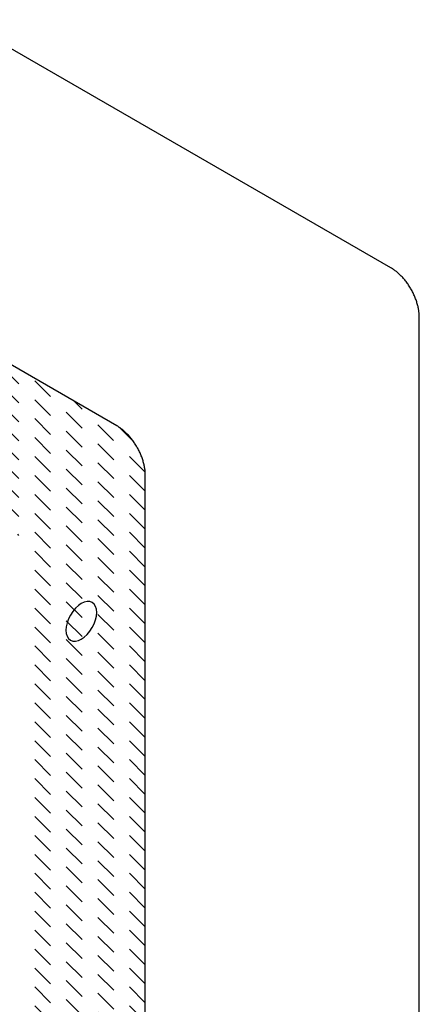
# Model space of a CAD drawing. Header units: millimetres. Extents: x 43 to 2527, y 45 to 1953.
# Tile 7 of 26: x 277 to 304, y 95 to 161. Entities that reach past the tile are written whole.
import ezdxf

# ---------------------------------------------------------------- set-up
doc = ezdxf.new("R2010")
doc.units = ezdxf.units.MM
doc.linetypes.add('HIDDEN', pattern=[4.5, 1.5, -1.5, 1.5])
doc.layers.add('1', color=7, linetype='Continuous')

msp = doc.modelspace()

# ---------------------------------------------------------------- linework, layer by layer
at = {"layer": '1', "color": 2, "linetype": 'Continuous'}
for p, q in [((302.144, 144.17), (255.05, 171.36)), ((283.752, 133.552), (236.659, 160.741)), ((304.053, 140.864), (304.051, 140.97)), ((304.053, 86.485), (304.053, 140.864)), ((285.661, 130.245), (285.659, 130.351)), ((285.661, 75.866), (285.661, 130.245))]:
    msp.add_line(p, q, dxfattribs=at)
at = {"layer": '1', "color": 4, "linetype": 'HIDDEN'}
for p, q in [((285.661, 118.973), (253.776, 150.858)), ((285.661, 120.246), (256.787, 149.12)), ((285.661, 121.519), (259.799, 147.381)), ((285.661, 122.792), (262.81, 145.642)), ((285.661, 124.064), (265.822, 143.904)), ((285.661, 125.337), (268.833, 142.165)), ((285.661, 126.61), (271.845, 140.426)), ((285.661, 127.883), (274.856, 138.688)), ((285.661, 129.156), (277.867, 136.949)), ((285.654, 130.435), (280.879, 135.21)), ((284.861, 132.501), (283.908, 133.454)), ((285.661, 117.7), (277.094, 126.267)), ((285.661, 116.428), (277.229, 124.86)), ((285.661, 115.155), (277.229, 123.587)), ((285.661, 113.882), (277.229, 122.314)), ((285.661, 112.609), (277.229, 121.041)), ((285.661, 111.336), (277.229, 119.769)), ((285.661, 110.064), (277.229, 118.496)), ((285.661, 108.791), (277.229, 117.223)), ((285.661, 107.518), (277.229, 115.95)), ((285.661, 106.245), (277.229, 114.678)), ((285.661, 104.972), (277.229, 113.405)), ((285.661, 103.7), (277.229, 112.132)), ((285.661, 102.427), (277.229, 110.859)), ((285.661, 101.154), (277.229, 109.586)), ((285.661, 99.881), (277.229, 108.314)), ((285.661, 98.609), (277.229, 107.041)), ((285.661, 97.336), (277.229, 105.768)), ((285.661, 96.063), (277.229, 104.495)), ((285.661, 94.79), (277.229, 103.222)), ((285.661, 93.517), (277.229, 101.95)), ((285.661, 92.245), (277.229, 100.677)), ((285.661, 90.972), (277.229, 99.404)), ((285.661, 89.699), (277.229, 98.131)), ((285.661, 88.426), (277.229, 96.858)), ((285.661, 87.153), (277.229, 95.586))]:
    msp.add_line(p, q, dxfattribs=at)
at = {"layer": '1', "color": 2, "linetype": 'Continuous'}
for centre, radius, start, end in [((298.969, 139.208), 5.891, 54.93253, 57.38952), ((300.955, 141.908), 2.541, 52.12516, 56.60009), ((300.585, 141.44), 3.137, 49.53884, 52.04322), ((297.182, 137.927), 8.024, 46.51144, 47.32915), ((299.957, 140.845), 3.998, 44.75352, 46.59308), ((300.341, 141.16), 3.504, 43.24605, 45.51141), ((299.861, 140.721), 4.154, 41.19887, 43.121), ((299.519, 140.446), 4.593, 39.21088, 40.96405), ((299.604, 140.521), 4.48, 37.32506, 39.16275), ((299.596, 140.506), 4.495, 35.54553, 37.40775), ((299.483, 140.432), 4.63, 33.65485, 35.4803), ((299.422, 140.391), 4.704, 31.84844, 33.65666), ((299.423, 140.397), 4.7, 29.98361, 31.80027), ((299.443, 140.405), 4.678, 28.19697, 30.02246), ((299.469, 140.422), 4.647, 26.32221, 28.15289), ((299.533, 140.451), 4.577, 24.51746, 26.36353), ((299.612, 140.489), 4.489, 22.62424, 24.48594), ((299.73, 140.534), 4.363, 20.7854, 22.675), ((299.85, 140.582), 4.234, 18.84688, 20.75966), ((300.006, 140.63), 4.07, 16.96078, 18.91089), ((300.152, 140.676), 3.917, 14.96559, 16.94301), ((300.347, 140.723), 3.717, 13.00495, 15.03525), ((300.538, 140.768), 3.521, 10.92668, 13.00572), ((300.717, 140.797), 3.339, 8.88264, 11.00638), ((300.828, 140.817), 3.226, 6.72081, 8.84219), ((301.122, 140.847), 2.931, 4.56845, 6.81886), ((301.503, 140.871), 2.55, 2.22716, 4.71071), ((280.577, 128.59), 5.891, 54.93253, 57.38951), ((282.563, 131.29), 2.541, 52.12517, 56.60007), ((282.193, 130.822), 3.137, 49.53594, 52.0403), ((278.791, 127.309), 8.023, 46.51165, 47.32936), ((281.566, 130.226), 3.998, 44.75634, 46.59588), ((281.949, 130.542), 3.504, 43.24079, 45.50614), ((281.469, 130.102), 4.154, 41.19888, 43.121), ((281.127, 129.828), 4.593, 39.21325, 40.9664), ((281.212, 129.902), 4.48, 37.32284, 39.16053), ((281.204, 129.888), 4.495, 35.54554, 37.40774), ((281.091, 129.813), 4.63, 33.65486, 35.4803), ((281.03, 129.773), 4.703, 31.8474, 33.65562), ((281.031, 129.778), 4.7, 29.98184, 31.79849), ((281.052, 129.786), 4.678, 28.19698, 30.02246), ((281.077, 129.804), 4.647, 26.32222, 28.15289), ((281.142, 129.832), 4.577, 24.51746, 26.36352), ((281.22, 129.871), 4.489, 22.62424, 24.48594), ((281.338, 129.916), 4.363, 20.78541, 22.67499), ((281.458, 129.963), 4.234, 18.84688, 20.75966), ((281.615, 130.012), 4.07, 16.96193, 18.91204), ((281.76, 130.058), 3.918, 14.96088, 16.9383), ((281.956, 130.105), 3.716, 13.0059, 15.0362), ((282.146, 130.149), 3.521, 10.92584, 13.00488), ((282.325, 130.179), 3.339, 8.88263, 11.00638), ((282.437, 130.199), 3.226, 6.72139, 8.84277), ((282.73, 130.228), 2.931, 4.56845, 6.81886), ((283.111, 130.252), 2.55, 2.23182, 4.71537)]:
    msp.add_arc(centre, radius, start, end, dxfattribs=at)
msp.add_ellipse((281.365, 120.416), major_axis=(-0.731, -1.267), ratio=0.57735, start_param=0, end_param=6.283185, dxfattribs=at)

doc.saveas('drawing.dxf')
